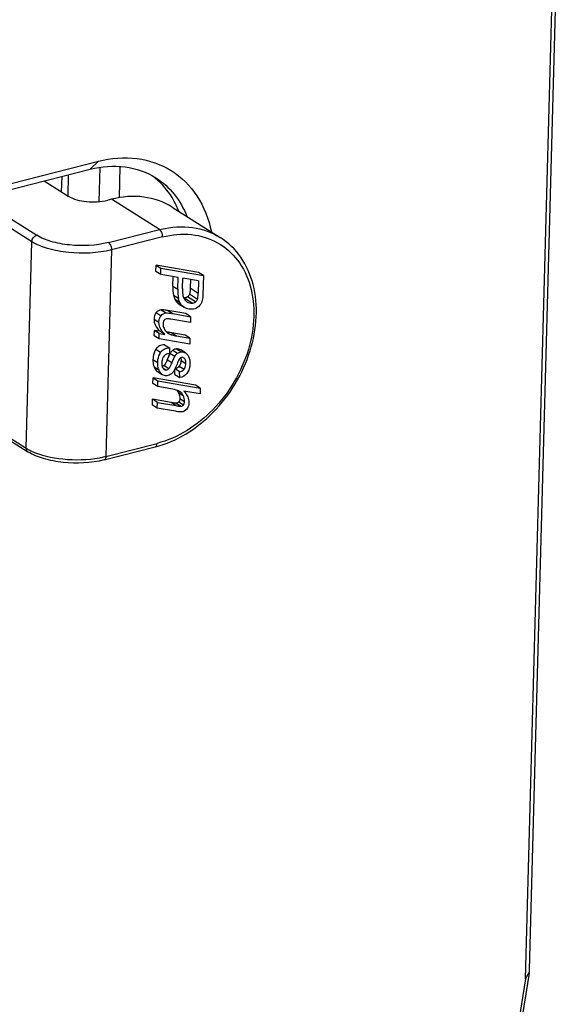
# Model space of a CAD drawing. Header units: millimetres. Extents: x 0 to 420, y 0 to 297.
# Tile 81 of 136: x 358.17 to 360.08, y 104.69 to 108.12. Entities that reach past the tile are written whole.
import ezdxf

# ---------------------------------------------------------------- set-up
doc = ezdxf.new("R2010")
doc.units = ezdxf.units.MM
doc.header["$LTSCALE"] = 23.1
doc.layers.get('0').update_dxf_attribs({"linetype": 'CONTINUOUS'})

msp = doc.modelspace()

# ---------------------------------------------------------------- linework, layer by layer
at = {"color": 7, "linetype": 'Continuous'}
for p, q in [((359.9447, 104.808), (360.0799, 109.8311)), ((359.931, 104.7764), (360.0663, 109.803)), ((358.1379, 107.5503), (358.4425, 107.6275)), ((358.4425, 107.6275), (358.4133, 107.5996)), ((358.1088, 107.5223), (358.4133, 107.5996)), ((358.4474, 107.6064), (358.4442, 107.487)), ((358.517, 107.6095), (358.5141, 107.5001)), ((358.2533, 107.559), (358.3368, 107.5062)), ((358.3142, 107.5205), (358.3157, 107.5748)), ((358.3374, 107.5803), (358.3355, 107.5062)), ((357.9518, 107.5438), (358.2273, 107.3696)), ((358.2102, 107.3472), (357.9767, 107.4948)), ((358.488, 107.4951), (358.4755, 107.4919)), ((358.6553, 107.3892), (358.488, 107.4951)), ((358.6996, 107.4675), (358.867, 107.3616)), ((358.477, 107.344), (358.6553, 107.3892)), ((358.6553, 107.3892), (358.6612, 107.3906)), ((358.666, 107.3639), (358.4877, 107.3187)), ((358.1908, 106.6269), (358.2102, 107.3472)), ((358.4877, 107.3187), (358.4683, 106.5984)), ((358.643, 107.2433), (358.6436, 107.2652)), ((358.7912, 107.2398), (358.6436, 107.2652)), ((358.6436, 107.2652), (358.6604, 107.2547)), ((358.6598, 107.2327), (358.6604, 107.2547)), ((358.6604, 107.2547), (358.808, 107.2292)), ((358.6598, 107.2327), (358.643, 107.2433)), ((358.7197, 107.2225), (358.6598, 107.2327)), ((358.7018, 107.192), (358.7027, 107.2254)), ((358.7186, 107.1814), (358.7197, 107.2225)), ((358.7354, 107.1834), (358.7364, 107.2196)), ((358.7914, 107.2101), (358.7364, 107.2196)), ((358.7631, 107.215), (358.7623, 107.1857)), ((358.808, 107.2292), (358.7912, 107.2398)), ((358.808, 107.2292), (358.8061, 107.1607)), ((358.7018, 107.192), (358.7186, 107.1814)), ((358.7623, 107.1857), (358.7902, 107.168)), ((358.7914, 107.2101), (358.7902, 107.168)), ((358.7043, 107.1603), (358.721, 107.1497)), ((358.7086, 107.1467), (358.7253, 107.1361)), ((358.7685, 107.1329), (358.7406, 107.1505)), ((358.7804, 107.1368), (358.7525, 107.1544)), ((358.7874, 107.146), (358.7595, 107.1636)), ((358.7176, 107.1344), (358.7343, 107.1239)), ((358.7239, 107.1294), (358.7407, 107.1188)), ((358.6361, 107.077), (358.6529, 107.0665)), ((358.6439, 107.0997), (358.6606, 107.0891)), ((358.6616, 107.1092), (358.6783, 107.0986)), ((358.7465, 107.0962), (358.6848, 107.1068)), ((358.6848, 107.1068), (358.7015, 107.0962)), ((358.7627, 107.0654), (358.6943, 107.0771)), ((358.7015, 107.0962), (358.7632, 107.0856)), ((358.7632, 107.0856), (358.7465, 107.0962)), ((358.7632, 107.0856), (358.7627, 107.0654)), ((358.637, 107.0192), (358.6375, 107.0379)), ((358.6537, 107.0086), (358.637, 107.0192)), ((358.6568, 107.0346), (358.6375, 107.0379)), ((358.6542, 107.0273), (358.6375, 107.0379)), ((358.6537, 107.0086), (358.6542, 107.0273)), ((358.7607, 106.9903), (358.6537, 107.0086)), ((358.6542, 107.0273), (358.6736, 107.024)), ((358.6736, 107.024), (358.6568, 107.0346)), ((358.6811, 107.0322), (358.687, 107.0284)), ((358.7445, 107.0211), (358.6983, 107.029)), ((358.6983, 107.029), (358.715, 107.0185)), ((358.715, 107.0185), (358.7612, 107.0105)), ((358.7612, 107.0105), (358.7445, 107.0211)), ((358.7612, 107.0105), (358.7607, 106.9903)), ((358.6729, 106.9874), (358.6896, 106.9768)), ((358.6896, 106.9768), (358.6902, 106.9566)), ((358.7147, 106.9733), (358.7314, 106.9627)), ((358.6425, 106.972), (358.6592, 106.9614)), ((358.7082, 106.9462), (358.6915, 106.9568)), ((358.7016, 106.9687), (358.7183, 106.9581)), ((358.7461, 106.959), (358.7294, 106.9696)), ((358.6323, 106.9363), (358.6491, 106.9258)), ((358.6362, 106.9104), (358.653, 106.8999)), ((358.6681, 106.9065), (358.6788, 106.8997)), ((358.672, 106.9158), (358.6712, 106.9149)), ((358.6712, 106.9149), (358.6879, 106.9043)), ((358.6729, 106.9169), (358.672, 106.9158)), ((358.6822, 106.9358), (358.6989, 106.9252)), ((358.7116, 106.9046), (358.7086, 106.9041)), ((358.7241, 106.9126), (358.7409, 106.9021)), ((358.7303, 106.9366), (358.7304, 106.9332)), ((358.7304, 106.9332), (358.7471, 106.9226)), ((358.6325, 106.8522), (358.6331, 106.8725)), ((358.7807, 106.8472), (358.6331, 106.8725)), ((358.6331, 106.8725), (358.6498, 106.8619)), ((358.6481, 106.8946), (358.6648, 106.884)), ((358.7092, 106.8843), (358.7086, 106.9031)), ((358.7092, 106.8843), (358.726, 106.8737)), ((358.7253, 106.8935), (358.7094, 106.9035)), ((358.726, 106.8737), (358.7253, 106.8935)), ((358.6493, 106.8416), (358.6325, 106.8522)), ((358.6493, 106.8416), (358.6498, 106.8619)), ((358.6952, 106.8338), (358.6493, 106.8416)), ((358.6498, 106.8619), (358.7974, 106.8366)), ((358.7974, 106.8366), (358.7807, 106.8472)), ((358.7974, 106.8366), (358.7969, 106.8163)), ((358.7212, 106.821), (358.738, 106.8104)), ((358.7254, 106.8244), (358.7241, 106.8252)), ((358.7969, 106.8163), (358.7402, 106.826)), ((358.6305, 106.7771), (358.631, 106.7974)), ((358.6472, 106.7665), (358.6305, 106.7771)), ((358.6958, 106.7862), (358.631, 106.7974)), ((358.6478, 106.7868), (358.631, 106.7974)), ((358.6472, 106.7665), (358.6478, 106.7868)), ((358.6478, 106.7868), (358.7125, 106.7756)), ((358.7125, 106.7756), (358.6958, 106.7862)), ((358.7135, 106.784), (358.7303, 106.7734)), ((358.7222, 106.7885), (358.739, 106.778)), ((358.7259, 106.8004), (358.7426, 106.7898)), ((358.002, 106.7374), (358.1967, 106.6143)), ((358.0042, 106.745), (358.1908, 106.6269)), ((358.7104, 106.7557), (358.6472, 106.7665)), ((358.4621, 106.5861), (358.6404, 106.6314)), ((358.4683, 106.5984), (358.6466, 106.6437)), ((359.931, 104.7764), (359.3889, 101.4745)), ((359.9436, 104.7956), (359.4018, 101.4955)), ((359.931, 104.7764), (359.9444, 104.8008))]:
    msp.add_line(p, q, dxfattribs=at)
for centre, radius, start, end in [((358.4785, 107.3717), 0.2551, 50.3275, 54.2472), ((358.4281, 107.3373), 0.3167, 21.3986, 25.61), ((358.8538, 107.1878), 0.152, 178.4428, 190.45), ((358.8706, 107.1773), 0.152, 178.4428, 190.45), ((358.762, 107.1788), 0.0628, 222.4401, 224.902), ((358.7547, 107.1499), 0.0324, 205.1531, 209.4269), ((358.7104, 107.0653), 0.0448, 228.5838, 237.6748), ((359.1586, 106.7445), 0.5133, 156.9781, 157.8227), ((359.0026, 106.8106), 0.3439, 156.5569, 156.9466), ((358.7373, 106.9308), 0.0527, 147.2261, 150.417), ((358.7331, 106.9344), 0.0283, 93.4367, 96.1005), ((358.4442, 107.0319), 0.2567, 337.521, 338.0038), ((359.3547, 106.6641), 0.7253, 157.7865, 158.0009), ((358.7053, 106.9274), 0.0239, 321.7864, 326.2298), ((358.6753, 106.9346), 0.0551, 355.1969, 358.5008), ((358.7007, 106.9183), 0.0511, 196.7293, 201.1274), ((358.6861, 106.8033), 0.0393, 28.161, 30.1134), ((358.685, 106.8027), 0.0406, 26.84, 28.164), ((358.6802, 106.8002), 0.046, 22.27, 26.8703), ((358.2737, 106.7584), 0.1554, 237.7604, 241.8485), ((358.2874, 106.7837), 0.1842, 241.796, 244.0355), ((358.3834, 106.9374), 0.3495, 280.2694, 282.6633), ((358.3908, 106.9043), 0.3156, 282.6755, 284.2256)]:
    msp.add_arc(centre, radius, start, end, dxfattribs=at)
for centre, major_axis, ratio, start_param, end_param in [((359.9175, 104.7516), (0.0252, 0.1022), 0.158971, -1.087847, -1.03002), ((359.9176, 104.7516), (0.017, 0.1071), 0.198667, -1.062211, -0.985648)]:
    msp.add_ellipse(centre, major_axis=major_axis, ratio=ratio, start_param=start_param, end_param=end_param, dxfattribs=at)
for points, knots in [([(358.4425, 107.6275), (358.4862, 107.6386), (358.5753, 107.6465), (358.7013, 107.6035), (358.7952, 107.5092), (358.827, 107.4258), (358.8361, 107.3817)], [0, 0, 0, 0, 0.259203, 0.500442, 0.741426, 1, 1, 1, 1]), ([(358.4133, 107.5996), (358.4529, 107.6096), (358.5335, 107.6168), (358.6108, 107.5899), (358.6429, 107.5696)], [0, 0, 0, 0, 0.517975, 1, 1, 1, 1]), ([(358.7137, 107.4742), (358.7093, 107.4834), (358.6904, 107.5183), (358.6641, 107.5493), (358.6414, 107.5681)], [0, 0, 0, 0, 0.257221, 1, 1, 1, 1]), ([(358.6429, 107.5696), (358.6669, 107.5544), (358.7111, 107.5145), (358.74, 107.4628), (358.7509, 107.4351)], [0, 0, 0, 0, 0.489015, 1, 1, 1, 1]), ([(358.3368, 107.5062), (358.3555, 107.4943), (358.4035, 107.4842), (358.4512, 107.4858), (358.4755, 107.4919)], [0, 0, 0, 0, 0.469383, 1, 1, 1, 1]), ([(358.6996, 107.4675), (358.67, 107.4862), (358.5988, 107.5109), (358.5244, 107.5043), (358.488, 107.4951)], [0, 0, 0, 0, 0.482003, 1, 1, 1, 1]), ([(358.666, 107.3639), (358.6661, 107.3664), (358.6652, 107.3756), (358.6611, 107.3856), (358.6553, 107.3892)], [0, 0, 0, 0, 0.269964, 1, 1, 1, 1]), ([(358.6612, 107.3906), (358.6968, 107.399), (358.7692, 107.4043), (358.8382, 107.3798), (358.867, 107.3616)], [0, 0, 0, 0, 0.517246, 1, 1, 1, 1]), ([(358.477, 107.344), (358.4333, 107.3329), (358.3644, 107.3302), (358.2805, 107.3451), (358.2425, 107.3599), (358.2273, 107.3696)], [0, 0, 0, 0, 0.529158, 0.787853, 1, 1, 1, 1]), ([(358.6404, 106.6314), (358.7161, 106.6506), (358.8598, 106.7427), (358.9672, 106.9219), (358.9977, 107.082), (358.988, 107.1961), (358.9452, 107.2949), (358.895, 107.3439), (358.867, 107.3616)], [0, 0, 0, 0, 0.254069, 0.525601, 0.656632, 0.778971, 0.892342, 1, 1, 1, 1]), ([(358.666, 107.3639), (358.6988, 107.3722), (358.7654, 107.3787), (358.8299, 107.359), (358.8574, 107.3436)], [0, 0, 0, 0, 0.517688, 1, 1, 1, 1]), ([(358.4877, 107.3187), (358.4391, 107.3063), (358.3625, 107.3033), (358.2693, 107.32), (358.2271, 107.3364), (358.2102, 107.3472)], [0, 0, 0, 0, 0.529159, 0.787857, 1, 1, 1, 1]), ([(358.477, 107.344), (358.4787, 107.3429), (358.4852, 107.336), (358.4879, 107.326), (358.4877, 107.3187)], [0, 0, 0, 0, 0.209876, 1, 1, 1, 1]), ([(358.8574, 107.3436), (358.8845, 107.3284), (358.934, 107.2845), (358.9776, 107.1921), (358.9892, 107.0831), (358.9618, 106.9277), (358.8591, 106.7529), (358.72, 106.6623), (358.6466, 106.6437)], [0, 0, 0, 0, 0.105018, 0.216317, 0.337934, 0.469555, 0.744224, 1, 1, 1, 1]), ([(358.7354, 107.1834), (358.7353, 107.1801), (358.7353, 107.1699), (358.736, 107.1593), (358.7387, 107.1528)], [0, 0, 0, 0, 0.316791, 1, 1, 1, 1]), ([(358.7623, 107.1857), (358.7623, 107.1832), (358.7619, 107.1758), (358.7613, 107.1682), (358.7595, 107.1636)], [0, 0, 0, 0, 0.33395, 1, 1, 1, 1]), ([(358.7874, 107.146), (358.7879, 107.1471), (358.7898, 107.1544), (358.7901, 107.1619), (358.7902, 107.168)], [0, 0, 0, 0, 0.167117, 1, 1, 1, 1]), ([(358.8061, 107.1607), (358.8061, 107.1579), (358.8056, 107.1489), (358.8041, 107.1397), (358.8017, 107.1339)], [0, 0, 0, 0, 0.306222, 1, 1, 1, 1]), ([(358.6361, 107.077), (358.636, 107.0734), (358.6376, 107.0572), (358.6479, 107.0431), (358.6568, 107.0346)], [0, 0, 0, 0, 0.230072, 1, 1, 1, 1]), ([(358.6439, 107.0997), (358.6401, 107.0952), (358.6369, 107.0873), (358.6362, 107.0793), (358.6361, 107.077)], [0, 0, 0, 0, 0.726326, 1, 1, 1, 1]), ([(358.6529, 107.0665), (358.6529, 107.0687), (358.6536, 107.0767), (358.6569, 107.0846), (358.6606, 107.0891)], [0, 0, 0, 0, 0.273674, 1, 1, 1, 1]), ([(358.6848, 107.1068), (358.6822, 107.1072), (358.6746, 107.1084), (358.6668, 107.1095), (358.6616, 107.1092)], [0, 0, 0, 0, 0.330933, 1, 1, 1, 1]), ([(358.6783, 107.0986), (358.6796, 107.0987), (358.6874, 107.0986), (358.6952, 107.0973), (358.7015, 107.0962)], [0, 0, 0, 0, 0.169696, 1, 1, 1, 1]), ([(358.6943, 107.0771), (358.693, 107.0773), (358.6886, 107.078), (358.6841, 107.0785), (358.681, 107.0783)], [0, 0, 0, 0, 0.307045, 1, 1, 1, 1]), ([(358.6736, 107.024), (358.6702, 107.0272), (358.6593, 107.0388), (358.6526, 107.0551), (358.6529, 107.0665)], [0, 0, 0, 0, 0.287532, 1, 1, 1, 1]), ([(358.6714, 107.0737), (358.6695, 107.0714), (358.6681, 107.067), (358.6677, 107.0627), (358.6677, 107.0614)], [0, 0, 0, 0, 0.706152, 1, 1, 1, 1]), ([(358.6983, 107.029), (358.6965, 107.0294), (358.6907, 107.0305), (358.685, 107.0317), (358.6811, 107.0328)], [0, 0, 0, 0, 0.309428, 1, 1, 1, 1]), ([(358.6956, 107.023), (358.6967, 107.0226), (358.703, 107.0207), (358.7096, 107.0194), (358.715, 107.0185)], [0, 0, 0, 0, 0.171184, 1, 1, 1, 1]), ([(358.6729, 106.9874), (358.6667, 106.9873), (358.6546, 106.9852), (358.6455, 106.9767), (358.6425, 106.972)], [0, 0, 0, 0, 0.523558, 1, 1, 1, 1]), ([(358.6592, 106.9614), (358.6622, 106.9661), (358.6714, 106.9746), (358.6835, 106.9767), (358.6896, 106.9768)], [0, 0, 0, 0, 0.476442, 1, 1, 1, 1]), ([(358.6425, 106.972), (358.6376, 106.9643), (358.6334, 106.9521), (358.6324, 106.9397), (358.6323, 106.9363)], [0, 0, 0, 0, 0.731797, 1, 1, 1, 1]), ([(358.6491, 106.9258), (358.6492, 106.9291), (358.6501, 106.9415), (358.6543, 106.9537), (358.6592, 106.9614)], [0, 0, 0, 0, 0.268203, 1, 1, 1, 1]), ([(358.6915, 106.9568), (358.6912, 106.9563), (358.6896, 106.9532), (358.6882, 106.95), (358.6871, 106.9474)], [0, 0, 0, 0, 0.173331, 1, 1, 1, 1]), ([(358.6989, 106.9252), (358.7, 106.9277), (358.7029, 106.9348), (358.7058, 106.9419), (358.7082, 106.9462)], [0, 0, 0, 0, 0.352178, 1, 1, 1, 1]), ([(358.753, 106.9528), (358.7545, 106.951), (358.7603, 106.9418), (358.7615, 106.9304), (358.7613, 106.922)], [0, 0, 0, 0, 0.217198, 1, 1, 1, 1]), ([(358.6323, 106.9363), (358.6323, 106.9339), (358.6324, 106.9252), (358.634, 106.9163), (358.6362, 106.9104)], [0, 0, 0, 0, 0.277269, 1, 1, 1, 1]), ([(358.6362, 106.9104), (358.6369, 106.9087), (358.6396, 106.9027), (358.6441, 106.8972), (358.6481, 106.8946)], [0, 0, 0, 0, 0.278858, 1, 1, 1, 1]), ([(358.6517, 106.9036), (358.6512, 106.9052), (358.6494, 106.9125), (358.6489, 106.92), (358.6491, 106.9258)], [0, 0, 0, 0, 0.22941, 1, 1, 1, 1]), ([(358.6632, 106.9256), (358.6632, 106.9235), (358.6633, 106.9167), (358.6648, 106.9096), (358.6676, 106.9057)], [0, 0, 0, 0, 0.306502, 1, 1, 1, 1]), ([(358.6879, 106.9043), (358.6888, 106.9052), (358.6935, 106.9116), (358.6965, 106.919), (358.6989, 106.9252)], [0, 0, 0, 0, 0.159072, 1, 1, 1, 1]), ([(358.7163, 106.9205), (358.7136, 106.914), (358.7091, 106.9037), (358.7038, 106.8936), (358.7011, 106.8904)], [0, 0, 0, 0, 0.629209, 1, 1, 1, 1]), ([(358.7248, 106.9384), (358.7243, 106.9376), (358.7209, 106.9319), (358.7184, 106.9258), (358.7163, 106.9205)], [0, 0, 0, 0, 0.146362, 1, 1, 1, 1]), ([(358.7409, 106.9021), (358.7419, 106.9033), (358.7457, 106.9095), (358.747, 106.917), (358.7471, 106.9226)], [0, 0, 0, 0, 0.223245, 1, 1, 1, 1]), ([(358.7471, 106.9226), (358.7472, 106.9243), (358.747, 106.9298), (358.7456, 106.9356), (358.7432, 106.9387)], [0, 0, 0, 0, 0.298085, 1, 1, 1, 1]), ([(358.7613, 106.922), (358.7612, 106.9185), (358.7603, 106.9064), (358.7563, 106.8942), (358.7509, 106.8874)], [0, 0, 0, 0, 0.290091, 1, 1, 1, 1]), ([(358.6648, 106.884), (358.6608, 106.8866), (358.6564, 106.8921), (358.6537, 106.8981), (358.653, 106.8999)], [0, 0, 0, 0, 0.721142, 1, 1, 1, 1]), ([(358.7011, 106.8904), (358.6997, 106.8888), (358.6942, 106.8831), (358.6862, 106.8798), (358.6804, 106.8795)], [0, 0, 0, 0, 0.26926, 1, 1, 1, 1]), ([(358.7241, 106.8252), (358.7224, 106.8262), (358.7132, 106.8304), (358.7032, 106.8324), (358.6952, 106.8338)], [0, 0, 0, 0, 0.189362, 1, 1, 1, 1]), ([(358.7402, 106.826), (358.7417, 106.8243), (358.747, 106.8181), (358.7515, 106.8112), (358.7538, 106.8058)], [0, 0, 0, 0, 0.282247, 1, 1, 1, 1]), ([(358.7135, 106.784), (358.7127, 106.7839), (358.7067, 106.7843), (358.7008, 106.7853), (358.6958, 106.7862)], [0, 0, 0, 0, 0.138814, 1, 1, 1, 1]), ([(358.7125, 106.7756), (358.7146, 106.7752), (358.7205, 106.7743), (358.7265, 106.7732), (358.7303, 106.7734)], [0, 0, 0, 0, 0.361254, 1, 1, 1, 1]), ([(358.7259, 106.8004), (358.7259, 106.7992), (358.7256, 106.795), (358.7241, 106.7908), (358.7222, 106.7885)], [0, 0, 0, 0, 0.287122, 1, 1, 1, 1]), ([(358.739, 106.778), (358.7409, 106.7803), (358.7423, 106.7845), (358.7426, 106.7886), (358.7426, 106.7898)], [0, 0, 0, 0, 0.712878, 1, 1, 1, 1]), ([(358.7576, 106.786), (358.7575, 106.7837), (358.7569, 106.7754), (358.7537, 106.7672), (358.7499, 106.7627)], [0, 0, 0, 0, 0.282724, 1, 1, 1, 1]), ([(358.7311, 106.7533), (358.73, 106.7533), (358.723, 106.7535), (358.7161, 106.7547), (358.7104, 106.7557)], [0, 0, 0, 0, 0.16507, 1, 1, 1, 1]), ([(358.6404, 106.6314), (358.6413, 106.6316), (358.6456, 106.6342), (358.6465, 106.6398), (358.6466, 106.6437)], [0, 0, 0, 0, 0.196109, 1, 1, 1, 1]), ([(358.4621, 106.5861), (358.4159, 106.5744), (358.3432, 106.5715), (358.254, 106.5876), (358.2134, 106.6037), (358.1967, 106.6143)], [0, 0, 0, 0, 0.525193, 0.782308, 1, 1, 1, 1]), ([(358.2068, 106.6181), (358.2413, 106.6013), (358.3223, 106.5843), (358.4039, 106.586), (358.4457, 106.5936)], [0, 0, 0, 0, 0.474653, 1, 1, 1, 1]), ([(358.4683, 106.5984), (358.4683, 106.5969), (358.4679, 106.5924), (358.4652, 106.5869), (358.4621, 106.5861)], [0, 0, 0, 0, 0.323001, 1, 1, 1, 1])]:
    msp.add_open_spline(points, degree=3, knots=knots, dxfattribs=at)
for points in [[(358.2102, 107.3472), (358.2104, 107.3566), (358.2181, 107.3673), (358.2273, 107.3696)], [(358.7043, 107.1603), (358.7052, 107.1556), (358.7066, 107.151), (358.7086, 107.1467)], [(358.7086, 107.1467), (358.7104, 107.1429), (358.7129, 107.1395), (358.7157, 107.1364)], [(358.7253, 107.1361), (358.7233, 107.1404), (358.7219, 107.145), (358.721, 107.1497)], [(358.7387, 107.1528), (358.7411, 107.1468), (358.7454, 107.1413), (358.7508, 107.1377)], [(358.7525, 107.1544), (358.7491, 107.1519), (358.7447, 107.1508), (358.7406, 107.1505)], [(358.7595, 107.1636), (358.7581, 107.16), (358.7556, 107.1567), (358.7525, 107.1544)], [(358.7804, 107.1368), (358.7835, 107.139), (358.786, 107.1424), (358.7874, 107.146)], [(358.7176, 107.1344), (358.7195, 107.1325), (358.7216, 107.1308), (358.7239, 107.1294)], [(358.7343, 107.1239), (358.7313, 107.1269), (358.7285, 107.1302), (358.7264, 107.1339)], [(358.7407, 107.1188), (358.7384, 107.1202), (358.7362, 107.1219), (358.7343, 107.1239)], [(358.7498, 107.1143), (358.7466, 107.1155), (358.7435, 107.117), (358.7407, 107.1188)], [(358.7684, 107.1113), (358.7621, 107.1109), (358.7556, 107.1121), (358.7498, 107.1143)], [(358.7508, 107.1377), (358.7559, 107.1344), (358.7624, 107.1325), (358.7685, 107.1329)], [(358.7886, 107.1184), (358.7827, 107.1143), (358.7755, 107.1117), (358.7684, 107.1113)], [(358.7685, 107.1329), (358.7726, 107.1331), (358.777, 107.1343), (358.7804, 107.1368)], [(358.8017, 107.1339), (358.799, 107.1276), (358.7941, 107.1222), (358.7886, 107.1184)], [(358.6616, 107.1092), (358.6549, 107.1088), (358.6481, 107.1049), (358.6439, 107.0997)], [(358.6606, 107.0891), (358.6649, 107.0943), (358.6716, 107.0982), (358.6783, 107.0986)], [(358.681, 107.0783), (358.6775, 107.0781), (358.6736, 107.0765), (358.6714, 107.0737)], [(358.6677, 107.0614), (358.6676, 107.0559), (358.6687, 107.0501), (358.671, 107.0451)], [(358.671, 107.0451), (358.6732, 107.04), (358.6766, 107.0354), (358.6808, 107.0317)], [(358.6865, 107.0274), (358.6893, 107.0256), (358.6924, 107.0241), (358.6956, 107.023)], [(358.7147, 106.9733), (358.7101, 106.973), (358.7053, 106.9714), (358.7016, 106.9687)], [(358.7294, 106.9696), (358.7251, 106.9723), (358.7197, 106.9736), (358.7147, 106.9733)], [(358.6672, 106.9427), (358.6646, 106.9375), (358.6634, 106.9315), (358.6632, 106.9256)], [(358.6766, 106.9531), (358.6725, 106.9509), (358.6693, 106.9469), (358.6672, 106.9427)], [(358.6902, 106.9566), (358.6855, 106.9563), (358.6807, 106.9553), (358.6766, 106.9531)], [(358.7016, 106.9687), (358.6981, 106.9662), (358.6953, 106.9629), (358.693, 106.9593)], [(358.7082, 106.9462), (358.7108, 106.9508), (358.7141, 106.9551), (358.7183, 106.9581)], [(358.7183, 106.9581), (358.7217, 106.9606), (358.7259, 106.9621), (358.7301, 106.9626)], [(358.7339, 106.9439), (358.7304, 106.9437), (358.727, 106.9412), (358.7248, 106.9384)], [(358.7295, 106.9426), (358.73, 106.9406), (358.7302, 106.9386), (358.7303, 106.9366)], [(358.7314, 106.9627), (358.7364, 106.963), (358.7418, 106.9617), (358.7461, 106.959)], [(358.7392, 106.9425), (358.7377, 106.9435), (358.7358, 106.944), (358.7339, 106.9439)], [(358.7432, 106.9387), (358.7421, 106.9402), (358.7408, 106.9415), (358.7392, 106.9425)], [(358.7461, 106.959), (358.7487, 106.9574), (358.751, 106.9552), (358.753, 106.9528)], [(358.6712, 106.9149), (358.6695, 106.9132), (358.6673, 106.9116), (358.665, 106.9109)], [(358.6676, 106.9057), (358.6688, 106.9041), (358.6702, 106.9025), (358.672, 106.9015)], [(358.6767, 106.9234), (358.6756, 106.9212), (358.6743, 106.9189), (358.6729, 106.9169)], [(358.6814, 106.9338), (358.6799, 106.9303), (358.6784, 106.9268), (358.6767, 106.9234)], [(358.7241, 106.9126), (358.721, 106.9087), (358.7164, 106.9057), (358.7116, 106.9046)], [(358.7277, 106.9189), (358.727, 106.9172), (358.7262, 106.9156), (358.7252, 106.9141)], [(358.7302, 106.93), (358.7299, 106.9262), (358.7291, 106.9224), (358.7277, 106.9189)], [(358.6804, 106.8795), (358.675, 106.8791), (358.6694, 106.881), (358.6648, 106.884)], [(358.672, 106.9015), (358.674, 106.9002), (358.6765, 106.8996), (358.6788, 106.8997)], [(358.6788, 106.8997), (358.6822, 106.8999), (358.6855, 106.9019), (358.6879, 106.9043)], [(358.7253, 106.8935), (358.7312, 106.8941), (358.7372, 106.8974), (358.7409, 106.9021)], [(358.7509, 106.8874), (358.745, 106.88), (358.7354, 106.8746), (358.726, 106.8737)], [(358.716, 106.8288), (358.7176, 106.827), (358.7189, 106.8251), (358.7201, 106.823)], [(358.7228, 106.8177), (358.725, 106.8122), (358.7261, 106.8062), (358.7259, 106.8004)], [(358.738, 106.8104), (358.7351, 106.816), (358.7307, 106.8211), (358.7254, 106.8244)], [(358.7426, 106.7898), (358.7428, 106.7968), (358.7411, 106.8041), (358.738, 106.8104)], [(358.7538, 106.8058), (358.7564, 106.7996), (358.7578, 106.7927), (358.7576, 106.786)], [(358.7222, 106.7885), (358.7202, 106.786), (358.7168, 106.7842), (358.7135, 106.784)], [(358.7303, 106.7734), (358.7335, 106.7736), (358.7369, 106.7754), (358.739, 106.778)], [(358.7499, 106.7627), (358.7454, 106.7573), (358.7381, 106.7538), (358.7311, 106.7533)], [(358.1967, 106.6143), (358.1928, 106.6167), (358.1907, 106.6223), (358.1908, 106.6269)]]:
    msp.add_open_spline(points, degree=3, dxfattribs=at)

doc.saveas('drawing.dxf')
